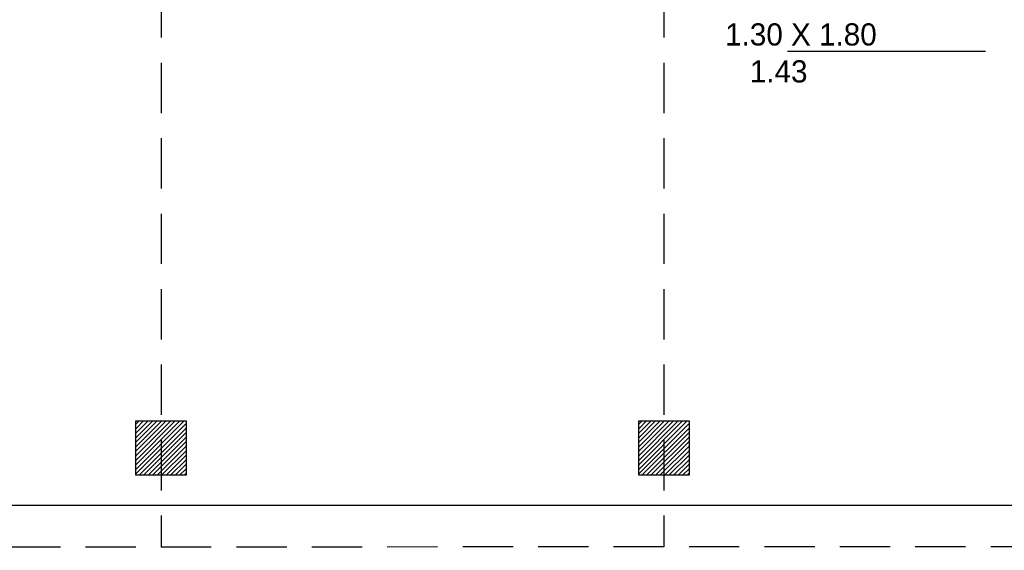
# Model space of a CAD drawing. Header units: millimetres. Extents: x 2426 to 2846, y 395 to 617.
# Tile 19 of 58: x 2465.49 to 2470.39, y 486.8 to 489.44. Entities that reach past the tile are written whole.
import ezdxf

# ---------------------------------------------------------------- set-up
doc = ezdxf.new("R2010")
doc.units = ezdxf.units.MM
doc.linetypes.add('DASHED2', pattern=[0.375, 0.25, -0.125])
doc.linetypes.add('HIDDEN', pattern=[0.375, 0.25, -0.125])
doc.layers.add('Cotas', color=3, linetype='Continuous')

msp = doc.modelspace()

# ---------------------------------------------------------------- hatches: boundary and pattern name
h = msp.add_hatch()
h.set_pattern_fill('ANSI31', color=1, scale=0.005, angle=-180)
h.set_pattern_definition([(225, (34.729052, -1.708338), (0.01122532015, -0.01122532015), [])])
h.paths.add_polyline_path([(2466.0724, 487.1762), (2466.3224, 487.1762), (2466.3224, 487.4462), (2466.0724, 487.4462)])
h = msp.add_hatch()
h.set_pattern_fill('ANSI31', color=1, scale=0.005, angle=-180)
h.set_pattern_definition([(225, (37.229052, -1.708338), (0.01122532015, -0.01122532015), [])])
h.paths.add_polyline_path([(2468.5724, 487.1762), (2468.8224, 487.1762), (2468.8224, 487.4462), (2468.5724, 487.4462)])

# ---------------------------------------------------------------- linework, layer by layer
at = {"color": 1}
msp.add_line((2469.3111, 489.2831), (2470.2957, 489.2831), dxfattribs=at)
at = {"color": 4}
msp.add_line((2481.4473, 487.0262), (2438.2974, 487.0262), dxfattribs=at)
at = {"color": 5}
for points in [[(2466.3224, 487.4462), (2466.3224, 487.1762), (2466.0724, 487.1762), (2466.0724, 487.4462)], [(2468.8224, 487.4462), (2468.8224, 487.1762), (2468.5724, 487.1762), (2468.5724, 487.4462)]]:
    msp.add_lwpolyline(points, close=True, dxfattribs=at)
at = {"layer": 'Cotas', "color": 1, "linetype": 'DASHED2'}
for p, q in [((2466.1974, 496.7262), (2466.1974, 486.8193)), ((2468.6974, 496.7262), (2468.6974, 486.8204))]:
    msp.add_line(p, q, dxfattribs=at)
at = {"layer": 'Cotas', "color": 2, "linetype": 'HIDDEN'}
msp.add_lwpolyline([(2431.1974, 497.8535), (2481.4473, 497.8762), (2481.4473, 486.8262), (2431.1974, 486.8035)], close=True, dxfattribs=at)

# ---------------------------------------------------------------- texts
at = {"insert": (2468.797, 489.422), "char_height": 0.110188, "attachment_point": 1}
msp.add_mtext_dynamic_manual_height_columns('\\A1;{\\fZurich Cn BT|b0|i0|c0|p34;\\C2;     1.30 X 1.80\\P        1.43}', width=1.992867, gutter_width=1, heights=[0], dxfattribs=at)

doc.saveas('drawing.dxf')
